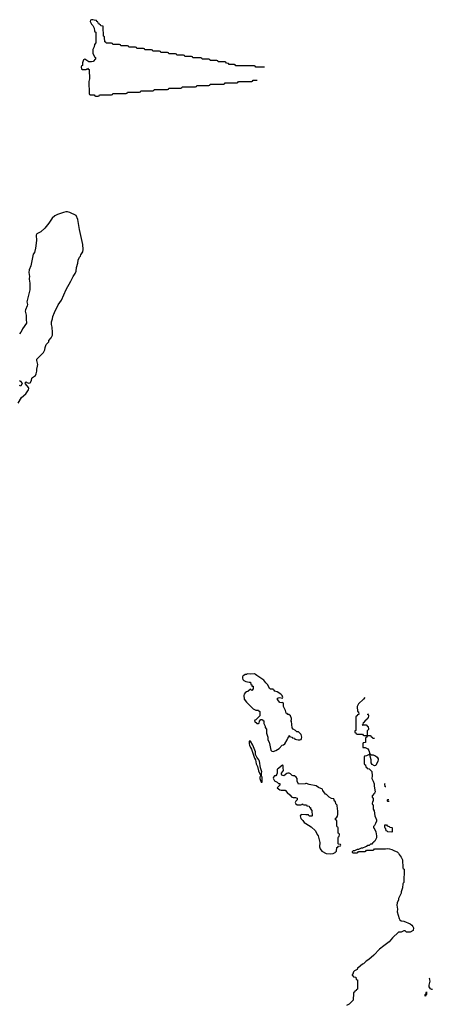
# Model space of a CAD drawing. Header units: inches. Extents: x 2112843 to 2323771, y 35243 to 209174.
# Tile 61 of 83: x 2315713 to 2321897, y 69126 to 83878. Entities that reach past the tile are written whole.
import ezdxf

# ---------------------------------------------------------------- set-up
doc = ezdxf.new("R2010")
doc.units = ezdxf.units.IN
doc.header["$MEASUREMENT"] = 0
for name, color, linetype in [('C3017', 7, 'Continuous'), ('C3018', 7, 'Continuous'), ('C3026', 7, 'Continuous'), ('C3027', 7, 'Continuous')]:
    doc.layers.add(name, color=color, linetype=linetype)

msp = doc.modelspace()

# ---------------------------------------------------------------- linework, layer by layer
at = {"layer": 'C3017', "color": 6}
for points in [[(2315692, 78130), (2315742, 78218), (2315807, 78270), (2315845, 78330), (2315849, 78350), (2315844, 78365), (2315800, 78420), (2315788, 78430), (2315810, 78451), (2315821, 78441), (2315850, 78431), (2315870, 78436), (2315889, 78470), (2315893, 78507), (2315903, 78517), (2315950, 78545), (2315961, 78570), (2315969, 78610), (2315969, 78650), (2315977, 78663), (2315987, 78710), (2315968, 78770), (2315968, 78790), (2316069, 78890), (2316089, 78930), (2316093, 78967), (2316110, 79012), (2316148, 79052), (2316149, 79070), (2316184, 79110), (2316203, 79150), (2316207, 79190), (2316199, 79270), (2316189, 79309), (2316189, 79349), (2316205, 79395), (2316210, 79430), (2316233, 79490), (2316290, 79607), (2316342, 79678), (2316410, 79836), (2316482, 79958), (2316500, 80000)], [(2315856, 80000), (2315854, 79990), (2315863, 79930), (2315864, 79830), (2315823, 79670), (2315821, 79650), (2315828, 79610), (2315826, 79590), (2315800, 79530), (2315797, 79510), (2315811, 79450), (2315808, 79390), (2315816, 79330), (2315755, 79245), (2315751, 79230), (2315730, 79197), (2315710, 79173)], [(2315711, 78471), (2315724, 78464), (2315740, 78440), (2315752, 78430), (2315730, 78389), (2315710, 78395)], [(2320000, 72432), (2319989, 72429), (2319890, 72426), (2319869, 72470), (2319869, 72510), (2319858, 72530), (2319830, 72549), (2319809, 72549), (2319794, 72554), (2319770, 72578), (2319750, 72589), (2319730, 72589), (2319717, 72583), (2319670, 72549), (2319641, 72561), (2319635, 72570), (2319639, 72590), (2319669, 72630), (2319661, 72670), (2319662, 72702), (2319650, 72708), (2319630, 72695), (2319590, 72658), (2319572, 72648), (2319571, 72590), (2319566, 72574), (2319552, 72550), (2319530, 72549), (2319516, 72530), (2319512, 72512), (2319532, 72472), (2319572, 72452), (2319590, 72434), (2319610, 72434), (2319614, 72430), (2319614, 72410), (2319574, 72370), (2319610, 72338), (2319630, 72332), (2319690, 72334), (2319720, 72300), (2319763, 72263), (2319791, 72231), (2319810, 72225), (2319844, 72224), (2319870, 72212), (2319871, 72190), (2319852, 72170), (2319842, 72150), (2319852, 72130), (2319870, 72112), (2319927, 72113), (2319942, 72118), (2319946, 72130), (2319951, 72131), (2319958, 72118), (2319970, 72114), (2320000, 72112)], [(2320000, 71966), (2319933, 71967), (2319914, 71950), (2319925, 71910), (2319958, 71878), (2319978, 71850), (2320000, 71836)]]:
    msp.add_lwpolyline(points, dxfattribs=at)
for points in [[(2319122, 74078), (2319110, 74069), (2319092, 74068), (2319074, 74050), (2319058, 74042), (2319051, 74030), (2319051, 74010), (2319058, 73990), (2319070, 73978), (2319104, 73964), (2319150, 73952), (2319170, 73952), (2319178, 73918), (2319190, 73914), (2319194, 73894), (2319211, 73891), (2319212, 73850), (2319190, 73829), (2319170, 73846), (2319132, 73810), (2319114, 73806), (2319090, 73790), (2319076, 73770), (2319071, 73750), (2319078, 73698), (2319110, 73650), (2319210, 73551), (2319250, 73531), (2319292, 73532), (2319298, 73518), (2319312, 73512), (2319314, 73450), (2319300, 73440), (2319284, 73416), (2319253, 73387), (2319238, 73382), (2319234, 73370), (2319270, 73334), (2319290, 73334), (2319302, 73338), (2319306, 73370), (2319328, 73392), (2319350, 73392), (2319358, 73378), (2319370, 73371), (2319372, 73332), (2319390, 73294), (2319391, 73271), (2319411, 73250), (2319411, 73190), (2319433, 73127), (2319432, 73090), (2319451, 73051), (2319463, 73010), (2319475, 72935), (2319490, 72918), (2319510, 72911), (2319550, 72928), (2319601, 72959), (2319649, 73010), (2319665, 73015), (2319689, 73030), (2319724, 73090), (2319730, 73114), (2319747, 73133), (2319749, 73151), (2319754, 73150), (2319758, 73138), (2319794, 73130), (2319798, 73118), (2319830, 73114), (2319838, 73098), (2319886, 73086), (2319910, 73086), (2319929, 73091), (2319938, 73110), (2319942, 73130), (2319930, 73166), (2319890, 73206), (2319866, 73210), (2319848, 73228), (2319809, 73250), (2319795, 73270), (2319786, 73366), (2319769, 73370), (2319782, 73378), (2319786, 73390), (2319786, 73410), (2319770, 73446), (2319748, 73468), (2319730, 73469), (2319722, 73482), (2319709, 73490), (2319698, 73530), (2319669, 73590), (2319667, 73627), (2319662, 73642), (2319650, 73646), (2319630, 73642), (2319610, 73649), (2319575, 73690), (2319578, 73710), (2319590, 73716), (2319610, 73721), (2319650, 73714), (2319656, 73724), (2319649, 73750), (2319629, 73770), (2319570, 73809), (2319536, 73816), (2319526, 73830), (2319515, 73835), (2319510, 73846), (2319472, 73848), (2319455, 73855), (2319430, 73910), (2319400, 73940), (2319370, 73982), (2319269, 74050), (2319249, 74069), (2319230, 74076), (2319173, 74073)], [(2319170, 73068), (2319154, 73066), (2319151, 73030), (2319156, 73010), (2319170, 72971), (2319186, 72950), (2319230, 72812), (2319247, 72787), (2319256, 72730), (2319276, 72690), (2319290, 72622), (2319320, 72560), (2319322, 72550), (2319312, 72530), (2319311, 72510), (2319330, 72452), (2319346, 72454), (2319348, 72528), (2319335, 72550), (2319335, 72590), (2319341, 72610), (2319322, 72670), (2319306, 72770), (2319297, 72790), (2319267, 72827), (2319256, 72850), (2319249, 72869), (2319245, 72910), (2319209, 73010)]]:
    msp.add_lwpolyline(points, close=True, dxfattribs=at)
at = {"layer": 'C3018', "color": 6}
for points in [[(2319381, 83167), (2319250, 83168), (2319242, 83182), (2319230, 83186), (2318950, 83188), (2318942, 83202), (2318930, 83206), (2318850, 83206), (2318842, 83222), (2318810, 83226), (2318802, 83242), (2318790, 83246), (2318690, 83246), (2318682, 83262), (2318670, 83266), (2318570, 83266), (2318562, 83282), (2318550, 83286), (2318450, 83286), (2318442, 83302), (2318430, 83306), (2318310, 83306), (2318302, 83322), (2318290, 83326), (2318190, 83326), (2318182, 83342), (2318170, 83346), (2318070, 83346), (2318062, 83362), (2318050, 83366), (2317950, 83366), (2317942, 83382), (2317930, 83386), (2317830, 83386), (2317822, 83402), (2317810, 83406), (2317710, 83406), (2317702, 83422), (2317690, 83426), (2317590, 83426), (2317582, 83442), (2317570, 83446), (2317470, 83446), (2317462, 83462), (2317450, 83466), (2317350, 83466), (2317342, 83482), (2317330, 83486), (2317230, 83486), (2317222, 83502), (2317210, 83506), (2317110, 83506), (2317102, 83522), (2317090, 83526), (2317010, 83526), (2317002, 83542), (2316988, 83548), (2316986, 83610), (2316982, 83622), (2316968, 83630), (2316966, 83770), (2316962, 83782), (2316930, 83786), (2316922, 83802), (2316906, 83810), (2316902, 83822), (2316890, 83826), (2316886, 83846), (2316868, 83850), (2316866, 83866), (2316829, 83869), (2316810, 83878), (2316790, 83878), (2316774, 83870), (2316771, 83850), (2316791, 83811), (2316811, 83790), (2316831, 83751), (2316832, 83712), (2316838, 83698), (2316854, 83690), (2316852, 83532), (2316833, 83507), (2316831, 83471), (2316811, 83429), (2316811, 83409), (2316811, 83370), (2316838, 83318), (2316851, 83310), (2316851, 83290), (2316814, 83250), (2316790, 83246), (2316750, 83248), (2316690, 83288), (2316670, 83278), (2316654, 83230), (2316654, 83190), (2316638, 83182), (2316634, 83170), (2316638, 83138), (2316650, 83134), (2316710, 83134), (2316722, 83138), (2316730, 83152), (2316738, 83138), (2316754, 83130), (2316754, 83066), (2316758, 83058), (2316758, 82990), (2316751, 82950), (2316754, 82770), (2316758, 82758), (2316770, 82754), (2316830, 82754), (2316838, 82738), (2316850, 82734), (2316890, 82734), (2316902, 82738), (2316910, 82754), (2317090, 82754), (2317102, 82758), (2317110, 82774), (2317310, 82774), (2317322, 82778), (2317330, 82794), (2317510, 82794), (2317522, 82798), (2317530, 82814), (2317710, 82814), (2317722, 82818), (2317730, 82834), (2317930, 82834), (2317942, 82838), (2317950, 82854), (2318130, 82854), (2318142, 82858), (2318150, 82874), (2318350, 82874), (2318362, 82878), (2318370, 82894), (2318550, 82894), (2318562, 82898), (2318570, 82914), (2318770, 82914), (2318782, 82918), (2318790, 82934), (2318970, 82934), (2318982, 82938), (2318990, 82954), (2319190, 82954), (2319202, 82958), (2319210, 82974), (2319272, 82974)], [(2316500, 80000), (2316513, 80030), (2316546, 80074), (2316560, 80110), (2316566, 80166), (2316585, 80230), (2316590, 80276), (2316610, 80319), (2316623, 80337), (2316630, 80357), (2316658, 80402), (2316666, 80434), (2316661, 80510), (2316610, 80732), (2316584, 80884), (2316562, 80942), (2316467, 80987), (2316430, 80997), (2316403, 80997), (2316370, 80989), (2316280, 80960), (2316241, 80939), (2316198, 80902), (2316150, 80830), (2316090, 80753), (2316030, 80698), (2315971, 80670), (2315962, 80650), (2315963, 80570), (2315950, 80457), (2315933, 80390), (2315917, 80363), (2315903, 80317), (2315882, 80190), (2315853, 80130), (2315852, 80088), (2315861, 80030), (2315856, 80000)]]:
    msp.add_lwpolyline(points, dxfattribs=at)
at = {"layer": 'C3026', "color": 6}
for points in [[(2321171, 70000), (2321107, 69950), (2321018, 69862), (2320943, 69797), (2320905, 69770), (2320867, 69733), (2320850, 69728), (2320787, 69673), (2320774, 69670), (2320773, 69647), (2320730, 69628), (2320718, 69610), (2320705, 69575), (2320694, 69570), (2320698, 69558), (2320713, 69553), (2320718, 69538), (2320753, 69533), (2320758, 69498), (2320774, 69490), (2320774, 69350), (2320758, 69342), (2320754, 69330), (2320738, 69322), (2320730, 69306), (2320718, 69302), (2320714, 69290), (2320710, 69186), (2320652, 69130), (2320611, 69109)], [(2321897, 69348), (2321890, 69348), (2321870, 69358), (2321849, 69389), (2321849, 69410), (2321864, 69470), (2321853, 69510), (2321858, 69522)]]:
    msp.add_lwpolyline(points, dxfattribs=at)
msp.add_lwpolyline([(2321790, 69246), (2321790, 69274), (2321802, 69278), (2321812, 69312), (2321812, 69270), (2321798, 69262)], close=True, dxfattribs=at)
at = {"layer": 'C3027', "color": 6}
for points in [[(2320885, 73722), (2320864, 73696), (2320792, 73628), (2320772, 73590), (2320774, 73514), (2320792, 73510), (2320794, 73470), (2320778, 73462), (2320770, 73446), (2320758, 73442), (2320753, 73427), (2320752, 73228), (2320738, 73222), (2320734, 73210), (2320738, 73198), (2320753, 73193), (2320758, 73178), (2320770, 73174), (2320850, 73174), (2320858, 73158), (2320870, 73154), (2320910, 73154), (2320922, 73158), (2320926, 73170), (2320926, 73230), (2320946, 73250), (2320942, 73282), (2320927, 73287), (2320922, 73302), (2320910, 73306), (2320850, 73306), (2320846, 73310), (2320862, 73318), (2320866, 73350), (2320882, 73358), (2320890, 73374), (2320902, 73378), (2320907, 73393), (2320922, 73398), (2320927, 73413), (2320942, 73418), (2320946, 73450), (2320942, 73462), (2320926, 73470), (2320942, 73478), (2320942, 73478)], [(2321030, 73106), (2321007, 73107), (2321002, 73122), (2320987, 73127), (2320982, 73142), (2320970, 73146), (2320930, 73146), (2320918, 73142), (2320913, 73127), (2320898, 73122), (2320894, 73110), (2320893, 73047), (2320858, 73042), (2320853, 73027), (2320854, 72974), (2320891, 72971), (2320931, 72951), (2320947, 72927), (2320958, 72878), (2320984, 72864), (2321010, 72865), (2321031, 72851), (2321047, 72847), (2321072, 72830), (2321084, 72804), (2321085, 72790), (2321078, 72770), (2321050, 72706), (2321030, 72698), (2320997, 72717), (2320982, 72742), (2320981, 72790), (2320962, 72862), (2320950, 72866), (2320910, 72848), (2320878, 72842), (2320874, 72830), (2320874, 72730), (2320878, 72718), (2320893, 72713), (2320898, 72678), (2320913, 72673), (2320918, 72658), (2320950, 72654), (2320990, 72614), (2320996, 72550), (2320991, 72510), (2321011, 72470), (2321025, 72430), (2321025, 72395), (2321038, 72310), (2321031, 72289), (2320994, 72250), (2320994, 72230), (2321012, 72210), (2321011, 72169), (2320998, 72162), (2320994, 72130), (2320998, 72118), (2321012, 72112), (2321012, 72050), (2321024, 72024), (2321036, 71950), (2321062, 71890), (2321062, 71870), (2321045, 71835), (2321030, 71806), (2321014, 71790), (2321014, 71770), (2321025, 71765), (2321051, 71711), (2321062, 71650), (2321058, 71622), (2321034, 71570), (2321018, 71562), (2321014, 71550), (2320998, 71542), (2320990, 71526), (2320970, 71526), (2320950, 71506), (2320930, 71506), (2320912, 71488), (2320893, 71487), (2320850, 71466), (2320830, 71466), (2320790, 71446), (2320770, 71446), (2320730, 71426), (2320710, 71426), (2320694, 71410), (2320698, 71398), (2320710, 71394), (2320770, 71394), (2320782, 71398), (2320790, 71414), (2320890, 71414), (2320902, 71418), (2320910, 71434), (2321010, 71434), (2321022, 71438), (2321030, 71454), (2321194, 71454), (2321230, 71459), (2321256, 71456), (2321290, 71444), (2321330, 71423), (2321370, 71412), (2321391, 71391), (2321398, 71370), (2321431, 71331), (2321451, 71290), (2321454, 71170), (2321458, 71158), (2321474, 71150), (2321472, 70950), (2321458, 70942), (2321454, 70930), (2321452, 70872), (2321431, 70810), (2321431, 70790), (2321392, 70710), (2321391, 70690), (2321372, 70648), (2321367, 70613), (2321374, 70550), (2321371, 70510), (2321401, 70410), (2321411, 70390), (2321430, 70375), (2321470, 70370), (2321565, 70330), (2321590, 70311), (2321607, 70290), (2321614, 70270), (2321611, 70230), (2321567, 70207), (2321510, 70208), (2321490, 70226), (2321470, 70228), (2321428, 70208), (2321390, 70206), (2321299, 70121), (2321250, 70062), (2321171, 70000)], [(2320000, 71836), (2320083, 71783), (2320147, 71727), (2320171, 71670), (2320185, 71650), (2320198, 71610), (2320211, 71550), (2320206, 71486), (2320216, 71456), (2320240, 71420), (2320305, 71385), (2320378, 71382), (2320410, 71386), (2320442, 71398), (2320446, 71410), (2320462, 71418), (2320467, 71473), (2320482, 71478), (2320490, 71494), (2320522, 71498), (2320526, 71510), (2320522, 71522), (2320490, 71526), (2320486, 71530), (2320487, 71627), (2320490, 71634), (2320502, 71638), (2320506, 71670), (2320502, 71682), (2320488, 71688), (2320486, 71770), (2320482, 71782), (2320470, 71786), (2320467, 71793), (2320466, 71870), (2320462, 71882), (2320448, 71890), (2320448, 71912), (2320462, 71918), (2320476, 71944), (2320482, 71970), (2320482, 72010), (2320478, 72070), (2320469, 72091), (2320469, 72109), (2320449, 72130), (2320446, 72166), (2320430, 72168), (2320422, 72202), (2320386, 72210), (2320350, 72229), (2320309, 72269), (2320295, 72275), (2320255, 72330), (2320249, 72349), (2320190, 72375), (2320157, 72397), (2320050, 72417), (2320010, 72435), (2320000, 72432)], [(2321200, 72383), (2321190, 72386), (2321186, 72430), (2321188, 72432)], [(2321251, 72163), (2321230, 72166), (2321226, 72170), (2321226, 72190), (2321230, 72194), (2321244, 72194)], [(2320000, 72112), (2320012, 72112), (2320018, 72098), (2320050, 72092), (2320054, 72074), (2320070, 72072), (2320072, 72052), (2320092, 72028), (2320094, 71950), (2320090, 71946), (2320050, 71946), (2320042, 71962), (2320030, 71966), (2320000, 71966)]]:
    msp.add_lwpolyline(points, dxfattribs=at)
msp.add_lwpolyline([(2321290, 71706), (2321228, 71708), (2321222, 71722), (2321207, 71727), (2321202, 71762), (2321190, 71766), (2321187, 71773), (2321187, 71813), (2321210, 71814), (2321218, 71798), (2321252, 71792), (2321258, 71778), (2321290, 71774), (2321294, 71770), (2321294, 71710)], close=True, dxfattribs=at)

doc.saveas('drawing.dxf')
